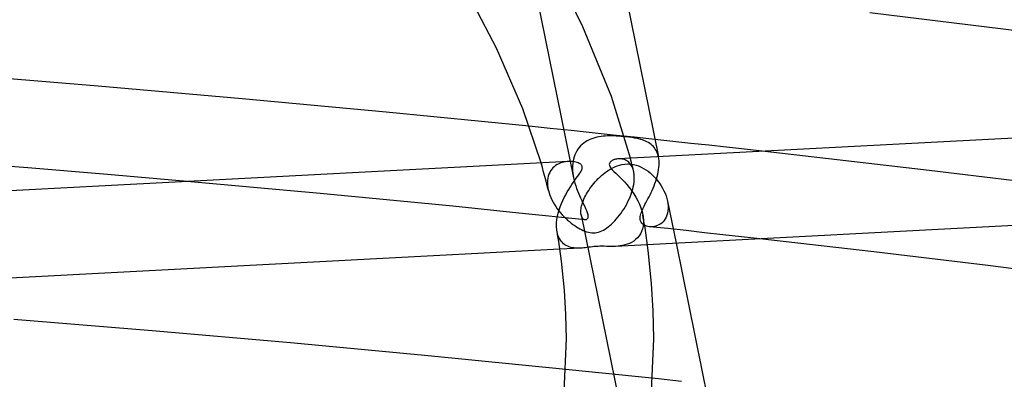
# Model space of a CAD drawing. Header units: millimetres. Extents: x -657 to 657, y -323 to 528.
# Tile 86 of 131: x 93 to 138, y 325 to 342. Entities that reach past the tile are written whole.
import ezdxf

# ---------------------------------------------------------------- set-up
doc = ezdxf.new("R2010")
doc.units = ezdxf.units.MM
doc.layers.add('HIDDEN', color=7, linetype='Continuous')
doc.layers.add('THICK', color=7, linetype='Continuous')

msp = doc.modelspace()

# ---------------------------------------------------------------- linework, layer by layer
at = {"layer": 'HIDDEN'}
for p, q in [((116.411, 344.181), (118.329, 334.724)), ((117.259, 336.989), (116.298, 337.088)), ((118.219, 336.89), (117.259, 336.989)), ((119.178, 336.79), (118.219, 336.89)), ((120.137, 336.689), (119.178, 336.79)), ((118.791, 336.317), (118.718, 336.258)), ((118.868, 336.371), (118.791, 336.317)), ((118.948, 336.42), (118.868, 336.371)), ((119.033, 336.463), (118.948, 336.42)), ((119.12, 336.502), (119.033, 336.463)), ((119.21, 336.535), (119.12, 336.502)), ((119.301, 336.563), (119.21, 336.535)), ((119.394, 336.586), (119.301, 336.563)), ((119.489, 336.606), (119.394, 336.586)), ((119.584, 336.621), (119.489, 336.606)), ((119.679, 336.633), (119.584, 336.621)), ((119.776, 336.641), (119.679, 336.633)), ((119.873, 336.647), (119.776, 336.641)), ((119.973, 336.649), (119.873, 336.647)), ((120.074, 336.649), (119.973, 336.649)), ((120.176, 336.647), (120.074, 336.649)), ((121.095, 336.587), (120.137, 336.689)), ((120.279, 336.643), (120.176, 336.647)), ((120.383, 336.637), (120.279, 336.643)), ((120.487, 336.629), (120.383, 336.637)), ((120.591, 336.62), (120.487, 336.629)), ((120.695, 336.61), (120.591, 336.62)), ((120.85, 336.592), (120.695, 336.61)), ((120.995, 336.571), (120.85, 336.592)), ((121.122, 336.55), (120.995, 336.571)), ((122.053, 336.485), (121.095, 336.587)), ((121.231, 336.529), (121.122, 336.55)), ((121.32, 336.509), (121.231, 336.529)), ((121.398, 336.488), (121.32, 336.509)), ((121.474, 336.465), (121.398, 336.488)), ((121.547, 336.44), (121.474, 336.465)), ((121.618, 336.411), (121.547, 336.44)), ((121.686, 336.379), (121.618, 336.411)), ((121.751, 336.343), (121.686, 336.379)), ((121.813, 336.304), (121.751, 336.343)), ((121.872, 336.261), (121.813, 336.304)), ((118.427, 335.877), (118.386, 335.786)), ((118.474, 335.963), (118.427, 335.877)), ((118.527, 336.045), (118.474, 335.963)), ((118.585, 336.121), (118.527, 336.045)), ((118.649, 336.193), (118.585, 336.121)), ((118.718, 336.258), (118.649, 336.193)), ((121.927, 336.214), (121.872, 336.261)), ((121.978, 336.163), (121.927, 336.214)), ((122.025, 336.108), (121.978, 336.163)), ((122.068, 336.048), (122.025, 336.108)), ((122.107, 335.984), (122.068, 336.048)), ((122.142, 335.916), (122.107, 335.984)), ((122.171, 335.843), (122.142, 335.916)), ((122.196, 335.766), (122.171, 335.843)), ((130.789, 335.511), (126.965, 335.946)), ((116.896, 335.204), (116.836, 335.414)), ((117.719, 335.404), (117.644, 335.372)), ((117.795, 335.43), (117.719, 335.404)), ((117.873, 335.451), (117.795, 335.43)), ((117.951, 335.465), (117.873, 335.451)), ((118.028, 335.475), (117.951, 335.465)), ((118.104, 335.48), (118.028, 335.475)), ((118.289, 335.381), (118.281, 335.274)), ((118.303, 335.486), (118.289, 335.381)), ((118.324, 335.589), (118.303, 335.486)), ((118.352, 335.689), (118.324, 335.589)), ((118.386, 335.786), (118.352, 335.689)), ((120.426, 335.601), (120.381, 335.6)), ((120.472, 335.6), (120.426, 335.601)), ((120.517, 335.595), (120.472, 335.6)), ((120.562, 335.588), (120.517, 335.595)), ((120.607, 335.577), (120.562, 335.588)), ((120.651, 335.563), (120.607, 335.577)), ((120.694, 335.546), (120.651, 335.563)), ((120.736, 335.525), (120.694, 335.546)), ((120.776, 335.501), (120.736, 335.525)), ((120.815, 335.473), (120.776, 335.501)), ((120.853, 335.441), (120.815, 335.473)), ((120.889, 335.406), (120.853, 335.441)), ((120.922, 335.367), (120.889, 335.406)), ((120.951, 335.532), (120.926, 335.629)), ((120.976, 335.435), (120.951, 335.532)), ((121, 335.337), (120.976, 335.435)), ((122.216, 335.684), (122.196, 335.766)), ((122.213, 335.696), (122.216, 335.682)), ((122.23, 335.596), (122.216, 335.684)), ((122.24, 335.503), (122.23, 335.596)), ((122.243, 335.408), (122.24, 335.503)), ((122.241, 335.309), (122.243, 335.408)), ((134.603, 335.064), (130.789, 335.511)), ((116.955, 334.994), (116.896, 335.204)), ((117.012, 334.784), (116.955, 334.994)), ((117.232, 334.975), (117.196, 334.893)), ((117.275, 335.05), (117.232, 334.975)), ((117.324, 335.119), (117.275, 335.05)), ((117.379, 335.182), (117.324, 335.119)), ((117.439, 335.239), (117.379, 335.182)), ((117.503, 335.289), (117.439, 335.239)), ((117.572, 335.334), (117.503, 335.289)), ((117.644, 335.372), (117.572, 335.334)), ((118.281, 335.274), (118.28, 335.164)), ((118.28, 335.164), (118.284, 335.054)), ((118.284, 335.054), (118.294, 334.944)), ((118.294, 334.944), (118.309, 334.833)), ((119.68, 334.896), (119.758, 334.957)), ((119.758, 334.957), (119.837, 335.014)), ((119.837, 335.014), (119.916, 335.068)), ((119.916, 335.068), (119.997, 335.118)), ((119.997, 335.118), (120.078, 335.164)), ((120.078, 335.164), (120.16, 335.205)), ((120.16, 335.205), (120.242, 335.243)), ((120.242, 335.243), (120.327, 335.276)), ((120.327, 335.276), (120.426, 335.308)), ((120.426, 335.308), (120.54, 335.337)), ((120.54, 335.337), (120.667, 335.357)), ((120.667, 335.357), (120.805, 335.365)), ((120.805, 335.365), (120.948, 335.358)), ((120.954, 335.324), (120.922, 335.367)), ((120.948, 335.358), (121.069, 335.339)), ((120.983, 335.277), (120.954, 335.324)), ((121.01, 335.225), (120.983, 335.277)), ((121.025, 335.24), (121, 335.337)), ((121.034, 335.17), (121.01, 335.225)), ((121.049, 335.143), (121.025, 335.24)), ((121.055, 335.11), (121.034, 335.17)), ((121.072, 335.046), (121.049, 335.143)), ((121.072, 335.047), (121.055, 335.11)), ((121.069, 335.339), (121.188, 335.31)), ((121.083, 334.998), (121.072, 335.047)), ((121.092, 334.948), (121.083, 334.998)), ((121.098, 334.895), (121.092, 334.948)), ((121.188, 335.31), (121.304, 335.27)), ((121.304, 335.27), (121.417, 335.221)), ((121.417, 335.221), (121.527, 335.163)), ((121.527, 335.163), (121.632, 335.098)), ((121.632, 335.098), (121.733, 335.027)), ((121.733, 335.027), (121.83, 334.95)), ((121.83, 334.95), (121.924, 334.867)), ((122.18, 334.89), (122.203, 334.997)), ((122.203, 334.997), (122.221, 335.103)), ((122.221, 335.103), (122.234, 335.207)), ((122.234, 335.207), (122.241, 335.309)), ((138.411, 334.603), (134.603, 335.064)), ((103.678, 334.289), (100.634, 334.562)), ((117.067, 334.574), (117.012, 334.784)), ((117.121, 334.363), (117.067, 334.574)), ((117.133, 334.618), (117.128, 334.517)), ((117.128, 334.517), (117.128, 334.503)), ((117.128, 334.503), (117.128, 334.489)), ((117.128, 334.489), (117.128, 334.475)), ((117.128, 334.475), (117.129, 334.461)), ((117.146, 334.715), (117.133, 334.618)), ((117.167, 334.807), (117.146, 334.715)), ((117.196, 334.893), (117.167, 334.807)), ((118.309, 334.833), (118.329, 334.724)), ((118.329, 334.724), (118.357, 334.6)), ((118.357, 334.6), (118.39, 334.479)), ((118.39, 334.479), (118.427, 334.359)), ((119.254, 334.473), (119.32, 334.549)), ((119.32, 334.549), (119.388, 334.624)), ((119.388, 334.624), (119.458, 334.695)), ((119.458, 334.695), (119.53, 334.765)), ((119.53, 334.765), (119.605, 334.832)), ((119.605, 334.832), (119.68, 334.896)), ((121.079, 334.427), (121.095, 334.535)), ((121.095, 334.535), (121.104, 334.641)), ((121.103, 334.841), (121.098, 334.895)), ((121.106, 334.785), (121.103, 334.841)), ((121.104, 334.641), (121.105, 334.655)), ((121.105, 334.67), (121.106, 334.684)), ((121.105, 334.655), (121.105, 334.67)), ((121.107, 334.726), (121.106, 334.785)), ((121.106, 334.712), (121.107, 334.726)), ((121.106, 334.698), (121.106, 334.712)), ((121.106, 334.684), (121.106, 334.698)), ((121.924, 334.867), (122.014, 334.777)), ((122.014, 334.777), (122.101, 334.682)), ((122.049, 334.462), (122.087, 334.569)), ((122.087, 334.569), (122.122, 334.675)), ((122.101, 334.682), (122.184, 334.582)), ((122.122, 334.675), (122.153, 334.783)), ((122.153, 334.783), (122.18, 334.89)), ((122.184, 334.582), (122.262, 334.477)), ((122.262, 334.477), (122.335, 334.367)), ((106.719, 334.008), (103.678, 334.289)), ((117.173, 334.153), (117.121, 334.363)), ((117.129, 334.461), (117.129, 334.446)), ((117.129, 334.446), (117.13, 334.432)), ((117.13, 334.432), (117.134, 334.386)), ((117.134, 334.386), (117.139, 334.34)), ((117.139, 334.34), (117.145, 334.293)), ((117.145, 334.293), (117.153, 334.246)), ((117.153, 334.246), (117.162, 334.199)), ((117.162, 334.199), (117.173, 334.151)), ((117.173, 334.151), (117.204, 334.042)), ((117.204, 334.042), (117.241, 333.933)), ((118.427, 334.359), (118.467, 334.243)), ((118.467, 334.243), (118.51, 334.13)), ((118.51, 334.13), (118.555, 334.021)), ((118.917, 333.989), (118.965, 334.072)), ((118.965, 334.072), (119.017, 334.154)), ((119.017, 334.154), (119.071, 334.235)), ((119.071, 334.235), (119.129, 334.316)), ((119.129, 334.316), (119.19, 334.395)), ((119.19, 334.395), (119.254, 334.473)), ((120.96, 333.976), (120.998, 334.089)), ((120.998, 334.089), (121.031, 334.203)), ((121.031, 334.203), (121.058, 334.316)), ((121.058, 334.316), (121.079, 334.427)), ((121.827, 333.954), (121.874, 334.051)), ((121.874, 334.051), (121.92, 334.151)), ((121.92, 334.151), (121.965, 334.253)), ((121.965, 334.253), (122.008, 334.357)), ((122.008, 334.357), (122.049, 334.462)), ((122.335, 334.367), (122.402, 334.254)), ((122.402, 334.254), (122.461, 334.139)), ((122.461, 334.139), (122.514, 334.022)), ((109.758, 333.719), (106.719, 334.008)), ((112.793, 333.422), (109.758, 333.719)), ((117.241, 333.933), (117.285, 333.825)), ((117.285, 333.825), (117.334, 333.719)), ((117.334, 333.719), (117.39, 333.614)), ((117.39, 333.614), (117.449, 333.511)), ((118.555, 334.021), (118.601, 333.915)), ((118.601, 333.915), (118.647, 333.814)), ((118.647, 333.814), (118.709, 333.683)), ((118.709, 333.683), (118.77, 333.558)), ((118.713, 333.512), (118.736, 333.587)), ((118.736, 333.587), (118.764, 333.664)), ((118.764, 333.664), (118.796, 333.743)), ((118.796, 333.743), (118.832, 333.824)), ((118.832, 333.824), (118.872, 333.906)), ((118.872, 333.906), (118.917, 333.989)), ((120.761, 333.528), (120.817, 333.637)), ((120.817, 333.637), (120.869, 333.749)), ((120.869, 333.749), (120.917, 333.862)), ((120.917, 333.862), (120.96, 333.976)), ((121.594, 333.5), (121.638, 333.585)), ((121.638, 333.585), (121.684, 333.673)), ((121.684, 333.673), (121.731, 333.764)), ((121.731, 333.764), (121.779, 333.858)), ((121.779, 333.858), (121.827, 333.954)), ((122.514, 334.022), (122.559, 333.903)), ((122.559, 333.903), (122.596, 333.784)), ((122.596, 333.784), (122.625, 333.665)), ((122.625, 333.665), (122.644, 333.548)), ((122.625, 333.665), (123.017, 331.733)), ((115.824, 333.116), (112.793, 333.422)), ((117.449, 333.511), (117.514, 333.411)), ((117.514, 333.411), (117.582, 333.313)), ((117.582, 333.313), (117.654, 333.218)), ((117.654, 333.218), (117.729, 333.126)), ((117.729, 333.126), (117.807, 333.038)), ((118.659, 333.183), (118.662, 333.242)), ((118.66, 333.129), (118.659, 333.183)), ((118.664, 333.078), (118.66, 333.129)), ((118.662, 333.242), (118.668, 333.304)), ((118.668, 333.304), (118.679, 333.37)), ((118.679, 333.37), (118.693, 333.439)), ((118.693, 333.439), (118.713, 333.512)), ((118.77, 333.558), (118.826, 333.44)), ((118.826, 333.44), (118.877, 333.329)), ((118.877, 333.329), (118.92, 333.227)), ((118.92, 333.227), (118.953, 333.135)), ((118.953, 333.135), (118.975, 333.053)), ((120.502, 333.111), (120.571, 333.211)), ((120.571, 333.211), (120.638, 333.314)), ((120.638, 333.314), (120.701, 333.42)), ((120.701, 333.42), (120.761, 333.528)), ((121.406, 333.082), (121.428, 333.143)), ((121.428, 333.143), (121.45, 333.199)), ((121.45, 333.199), (121.474, 333.256)), ((121.474, 333.256), (121.501, 333.314)), ((121.501, 333.314), (121.53, 333.374)), ((121.53, 333.374), (121.561, 333.436)), ((121.561, 333.436), (121.594, 333.5)), ((122.647, 333.216), (122.629, 333.114)), ((122.644, 333.548), (122.654, 333.434)), ((122.655, 333.323), (122.647, 333.216)), ((122.654, 333.434), (122.655, 333.323)), ((118.852, 332.803), (115.824, 333.116)), ((117.807, 333.038), (117.887, 332.952)), ((117.887, 332.952), (117.968, 332.872)), ((117.968, 332.872), (118.051, 332.795)), ((118.051, 332.795), (118.133, 332.724)), ((118.133, 332.724), (118.215, 332.656)), ((118.672, 333.032), (118.664, 333.078)), ((118.672, 333.033), (120.575, 323.644)), ((118.683, 332.986), (118.672, 333.032)), ((118.698, 332.946), (118.683, 332.986)), ((118.715, 332.91), (118.698, 332.946)), ((118.735, 332.88), (118.715, 332.91)), ((118.756, 332.854), (118.735, 332.88)), ((118.779, 332.834), (118.756, 332.854)), ((118.803, 332.818), (118.779, 332.834)), ((118.827, 332.808), (118.803, 332.818)), ((118.851, 332.803), (118.827, 332.808)), ((118.875, 332.803), (118.851, 332.803)), ((118.898, 332.807), (118.875, 332.803)), ((118.919, 332.817), (118.898, 332.807)), ((118.938, 332.831), (118.919, 332.817)), ((118.955, 332.851), (118.938, 332.831)), ((118.971, 332.882), (118.955, 332.851)), ((118.982, 332.924), (118.971, 332.882)), ((118.975, 333.053), (118.984, 332.982)), ((118.984, 332.982), (118.982, 332.924)), ((120.061, 332.608), (120.135, 332.678)), ((120.135, 332.678), (120.209, 332.754)), ((120.209, 332.754), (120.283, 332.836)), ((120.283, 332.836), (120.357, 332.923)), ((120.357, 332.923), (120.43, 333.014)), ((120.43, 333.014), (120.502, 333.111)), ((121.369, 332.882), (121.375, 332.95)), ((121.374, 332.816), (121.369, 332.882)), ((121.389, 332.756), (121.374, 332.816)), ((121.375, 332.95), (121.388, 333.017)), ((121.388, 333.017), (121.406, 333.082)), ((121.413, 332.701), (121.389, 332.756)), ((121.448, 332.653), (121.413, 332.701)), ((121.497, 333.024), (121.505, 332.976)), ((121.505, 332.976), (121.512, 332.928)), ((121.512, 332.928), (121.517, 332.88)), ((121.517, 332.88), (121.521, 332.832)), ((121.521, 332.832), (121.523, 332.786)), ((121.523, 332.786), (121.524, 332.74)), ((121.524, 332.695), (121.523, 332.681)), ((121.523, 332.681), (121.523, 332.666)), ((121.524, 332.74), (121.524, 332.725)), ((121.524, 332.725), (121.524, 332.71)), ((121.524, 332.71), (121.524, 332.695)), ((122.421, 332.714), (122.36, 332.657)), ((122.476, 332.778), (122.421, 332.714)), ((122.525, 332.851), (122.476, 332.778)), ((122.568, 332.931), (122.525, 332.851)), ((122.602, 333.019), (122.568, 332.931)), ((122.629, 333.114), (122.602, 333.019)), ((117.587, 332.184), (117.568, 332.275)), ((118.215, 332.656), (118.297, 332.594)), ((118.297, 332.594), (118.378, 332.536)), ((118.378, 332.536), (118.458, 332.483)), ((118.458, 332.483), (118.537, 332.435)), ((118.537, 332.435), (118.613, 332.392)), ((118.613, 332.392), (118.688, 332.353)), ((118.688, 332.353), (118.764, 332.318)), ((118.764, 332.318), (118.843, 332.286)), ((118.843, 332.286), (118.924, 332.258)), ((118.924, 332.258), (119.006, 332.235)), ((119.006, 332.235), (119.088, 332.218)), ((119.314, 332.211), (119.387, 332.221)), ((119.387, 332.221), (119.462, 332.239)), ((119.462, 332.239), (119.539, 332.264)), ((119.539, 332.264), (119.617, 332.297)), ((119.617, 332.297), (119.694, 332.337)), ((119.694, 332.337), (119.769, 332.381)), ((119.769, 332.381), (119.843, 332.431)), ((119.843, 332.431), (119.915, 332.484)), ((119.915, 332.484), (119.987, 332.543)), ((119.987, 332.543), (120.061, 332.608)), ((121.437, 332.269), (121.384, 332.161)), ((121.478, 332.388), (121.437, 332.269)), ((121.491, 332.61), (121.448, 332.653)), ((121.507, 332.516), (121.478, 332.388)), ((121.542, 332.573), (121.491, 332.61)), ((121.522, 332.652), (121.507, 332.516)), ((121.523, 332.666), (121.522, 332.652)), ((121.599, 332.542), (121.542, 332.573)), ((121.661, 332.518), (121.599, 332.542)), ((121.728, 332.501), (121.661, 332.518)), ((121.797, 332.49), (121.728, 332.501)), ((121.867, 332.486), (121.797, 332.49)), ((122.64, 332.399), (121.798, 332.49)), ((121.939, 332.488), (121.867, 332.486)), ((122.011, 332.497), (121.939, 332.488)), ((122.084, 332.514), (122.011, 332.497)), ((122.156, 332.538), (122.084, 332.514)), ((122.227, 332.569), (122.156, 332.538)), ((122.295, 332.609), (122.227, 332.569)), ((122.36, 332.657), (122.295, 332.609)), ((123.481, 332.307), (122.64, 332.399)), ((124.323, 332.215), (123.481, 332.307)), ((117.612, 332.098), (117.587, 332.184)), ((117.643, 332.019), (117.612, 332.098)), ((117.68, 331.945), (117.643, 332.019)), ((117.721, 331.877), (117.68, 331.945)), ((117.767, 331.815), (117.721, 331.877)), ((117.817, 331.759), (117.767, 331.815)), ((119.088, 332.218), (119.166, 332.209)), ((119.166, 332.209), (119.241, 332.207)), ((119.241, 332.207), (119.314, 332.211)), ((120.984, 331.772), (120.884, 331.722)), ((121.079, 331.83), (120.984, 331.772)), ((121.167, 331.897), (121.079, 331.83)), ((121.248, 331.975), (121.167, 331.897)), ((121.321, 332.063), (121.248, 331.975)), ((121.384, 332.161), (121.321, 332.063)), ((125.164, 332.122), (124.323, 332.215)), ((126.006, 332.029), (125.164, 332.122)), ((126.847, 331.934), (126.006, 332.029)), ((118.64, 331.503), (117.696, 331.453)), ((117.872, 331.709), (117.817, 331.759)), ((117.93, 331.664), (117.872, 331.709)), ((117.991, 331.626), (117.93, 331.664)), ((118.056, 331.593), (117.991, 331.626)), ((118.123, 331.565), (118.056, 331.593)), ((118.193, 331.543), (118.123, 331.565)), ((118.266, 331.526), (118.193, 331.543)), ((118.34, 331.513), (118.266, 331.526)), ((118.415, 331.505), (118.34, 331.513)), ((118.49, 331.501), (118.415, 331.505)), ((118.565, 331.501), (118.49, 331.501)), ((118.64, 331.503), (118.565, 331.501)), ((118.715, 331.508), (118.64, 331.503)), ((118.789, 331.515), (118.715, 331.508)), ((118.862, 331.524), (118.789, 331.515)), ((118.938, 331.534), (118.862, 331.524)), ((119.017, 331.545), (118.938, 331.534)), ((119.101, 331.556), (119.017, 331.545)), ((119.188, 331.567), (119.101, 331.556)), ((119.274, 331.577), (119.188, 331.567)), ((119.359, 331.584), (119.274, 331.577)), ((119.444, 331.588), (119.359, 331.584)), ((119.533, 331.591), (119.444, 331.588)), ((119.628, 331.591), (119.533, 331.591)), ((119.73, 331.589), (119.628, 331.591)), ((119.833, 331.587), (119.73, 331.589)), ((119.936, 331.584), (119.833, 331.587)), ((120.039, 331.583), (119.936, 331.584)), ((120.141, 331.584), (120.039, 331.583)), ((120.246, 331.587), (120.141, 331.584)), ((121.702, 331.664), (120.246, 331.587)), ((120.351, 331.595), (120.246, 331.587)), ((120.458, 331.607), (120.351, 331.595)), ((120.566, 331.625), (120.458, 331.607)), ((120.673, 331.65), (120.566, 331.625)), ((120.78, 331.682), (120.673, 331.65)), ((120.884, 331.722), (120.78, 331.682)), ((119.026, 325.841), (117.965, 325.949)), ((120.087, 325.731), (119.026, 325.841)), ((121.147, 325.621), (120.087, 325.731)), ((122.207, 325.51), (121.147, 325.621)), ((123.266, 325.397), (122.207, 325.51))]:
    msp.add_line(p, q, dxfattribs=at)
at = {"layer": 'THICK'}
for p, q in [((118.752, 341.641), (117.831, 343.535)), ((120.616, 343.573), (122.213, 335.696)), ((114.798, 340.662), (113.775, 342.621)), ((137.994, 341.54), (131.889, 342.287)), ((120.056, 338.459), (118.752, 341.641)), ((144.08, 340.76), (137.994, 341.54)), ((116.005, 337.888), (114.798, 340.662)), ((96.565, 338.927), (89.957, 339.465)), ((103.16, 338.352), (96.565, 338.927)), ((109.739, 337.738), (103.16, 338.352)), ((120.926, 335.629), (120.056, 338.459)), ((116.298, 337.088), (109.739, 337.738)), ((116.836, 335.414), (116.005, 337.888)), ((157.862, 337.57), (120.387, 335.6)), ((122.873, 336.397), (122.053, 336.485)), ((123.692, 336.308), (122.873, 336.397)), ((124.511, 336.218), (123.692, 336.308)), ((125.33, 336.128), (124.511, 336.218)), ((126.148, 336.037), (125.33, 336.128)), ((126.965, 335.946), (126.148, 336.037)), ((118.08, 335.479), (79.523, 333.453)), ((93.337, 335.182), (89.683, 335.475)), ((118.175, 335.481), (118.104, 335.48)), ((118.243, 335.477), (118.175, 335.481)), ((118.31, 335.471), (118.243, 335.477)), ((118.373, 335.46), (118.31, 335.471)), ((118.433, 335.447), (118.373, 335.46)), ((118.489, 335.431), (118.433, 335.447)), ((118.541, 335.412), (118.489, 335.431)), ((118.587, 335.391), (118.541, 335.412)), ((118.625, 335.369), (118.587, 335.391)), ((119.966, 335.381), (119.96, 335.343)), ((119.981, 335.417), (119.966, 335.381)), ((120.003, 335.448), (119.981, 335.417)), ((120.03, 335.475), (120.003, 335.448)), ((120.06, 335.498), (120.03, 335.475)), ((120.09, 335.517), (120.06, 335.498)), ((120.119, 335.533), (120.09, 335.517)), ((120.151, 335.548), (120.119, 335.533)), ((120.185, 335.561), (120.151, 335.548)), ((120.221, 335.572), (120.185, 335.561)), ((120.259, 335.582), (120.221, 335.572)), ((120.298, 335.59), (120.259, 335.582)), ((120.339, 335.596), (120.298, 335.59)), ((120.381, 335.6), (120.339, 335.596)), ((96.987, 334.878), (93.337, 335.182)), ((118.563, 334.865), (118.611, 334.936)), ((118.611, 334.936), (118.651, 335.001)), ((118.654, 335.347), (118.625, 335.369)), ((118.651, 335.001), (118.682, 335.058)), ((118.677, 335.325), (118.654, 335.347)), ((118.694, 335.304), (118.677, 335.325)), ((118.682, 335.058), (118.703, 335.105)), ((118.707, 335.282), (118.694, 335.304)), ((118.703, 335.105), (118.716, 335.144)), ((118.717, 335.259), (118.707, 335.282)), ((118.716, 335.144), (118.723, 335.177)), ((118.723, 335.233), (118.717, 335.259)), ((118.725, 335.206), (118.723, 335.233)), ((118.723, 335.177), (118.725, 335.206)), ((119.96, 335.343), (119.965, 335.302)), ((119.965, 335.302), (119.98, 335.26)), ((119.98, 335.26), (120.005, 335.215)), ((120.005, 335.215), (120.044, 335.161)), ((120.044, 335.161), (120.1, 335.097)), ((120.1, 335.097), (120.172, 335.022)), ((120.172, 335.022), (120.255, 334.941)), ((120.255, 334.941), (120.346, 334.853)), ((100.634, 334.562), (96.987, 334.878)), ((118.25, 334.42), (118.319, 334.522)), ((118.319, 334.522), (118.386, 334.617)), ((118.386, 334.617), (118.449, 334.706)), ((118.449, 334.706), (118.509, 334.789)), ((118.509, 334.789), (118.563, 334.865)), ((120.346, 334.853), (120.443, 334.758)), ((120.443, 334.758), (120.547, 334.653)), ((120.547, 334.653), (120.654, 334.539)), ((120.654, 334.539), (120.764, 334.416)), ((117.966, 333.955), (118.036, 334.08)), ((118.036, 334.08), (118.107, 334.199)), ((118.107, 334.199), (118.179, 334.313)), ((118.179, 334.313), (118.25, 334.42)), ((120.764, 334.416), (120.874, 334.283)), ((120.874, 334.283), (120.982, 334.142)), ((120.982, 334.142), (121.085, 333.993)), ((117.773, 333.549), (117.833, 333.688)), ((117.833, 333.688), (117.898, 333.824)), ((117.898, 333.824), (117.966, 333.955)), ((121.085, 333.993), (121.181, 333.839)), ((121.181, 333.839), (121.267, 333.681)), ((121.267, 333.681), (121.344, 333.519)), ((117.625, 333.113), (117.668, 333.261)), ((117.668, 333.261), (117.717, 333.406)), ((117.717, 333.406), (117.773, 333.549)), ((121.344, 333.519), (121.409, 333.354)), ((121.409, 333.354), (121.46, 333.188)), ((121.46, 333.188), (121.497, 333.024)), ((157.496, 333.545), (121.702, 331.664)), ((117.546, 332.531), (117.55, 332.673)), ((117.55, 332.673), (117.566, 332.818)), ((117.566, 332.818), (117.591, 332.965)), ((117.591, 332.965), (117.625, 333.113)), ((121.548, 332.728), (121.498, 333.02)), ((121.596, 332.436), (121.548, 332.728)), ((117.546, 332.516), (117.546, 332.531)), ((117.546, 332.501), (117.546, 332.516)), ((117.546, 332.486), (117.546, 332.501)), ((117.547, 332.472), (117.546, 332.486)), ((117.548, 332.457), (117.547, 332.472)), ((117.548, 332.443), (117.548, 332.457)), ((117.55, 332.414), (117.548, 332.443)), ((117.553, 332.386), (117.55, 332.414)), ((117.556, 332.357), (117.553, 332.386)), ((117.559, 332.33), (117.556, 332.357)), ((117.563, 332.302), (117.559, 332.33)), ((117.568, 332.275), (117.563, 332.302)), ((117.608, 332.041), (117.567, 332.275)), ((121.735, 331.405), (121.596, 332.436)), ((117.646, 331.807), (117.608, 332.041)), ((117.767, 330.908), (117.646, 331.807)), ((132.07, 331.335), (126.847, 331.934)), ((117.696, 331.453), (79.996, 329.472)), ((121.9, 329.889), (121.735, 331.405)), ((123.017, 331.733), (124.471, 324.561)), ((137.285, 330.711), (132.07, 331.335)), ((117.912, 329.573), (117.767, 330.908)), ((142.487, 330.063), (137.285, 330.711)), ((117.978, 328.465), (117.912, 329.573)), ((121.975, 328.626), (121.9, 329.889)), ((122, 327.362), (121.975, 328.626)), ((99.034, 327.715), (92.697, 328.236)), ((118, 327.357), (117.978, 328.465)), ((105.36, 327.16), (99.034, 327.715)), ((117.895, 324.928), (118, 327.362)), ((121.883, 324.626), (122, 327.357)), ((111.671, 326.571), (105.36, 327.16)), ((117.965, 325.949), (111.671, 326.571))]:
    msp.add_line(p, q, dxfattribs=at)

doc.saveas('drawing.dxf')
